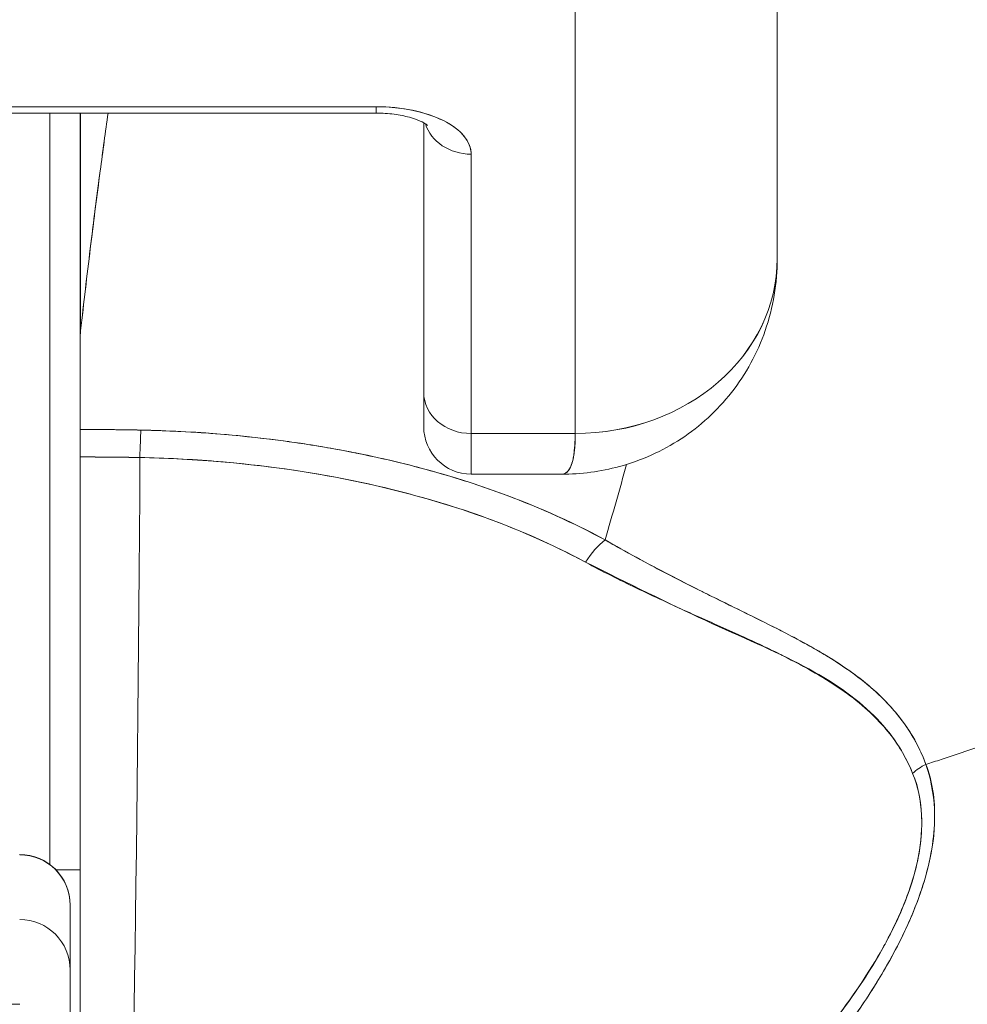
# Model space of a CAD drawing. Header units: inches. Extents: x 16 to 463, y 31 to 294.
# Tile 17 of 110: x 222.837 to 223.206, y 64.064 to 64.448. Entities that reach past the tile are written whole.
import ezdxf

# ---------------------------------------------------------------- set-up
doc = ezdxf.new("R2010")
doc.units = ezdxf.units.IN
doc.header["$LTSCALE"] = 28.571429
doc.header["$MEASUREMENT"] = 0
doc.layers.add('Dimension (ANSI)', color=7, linetype='Continuous', lineweight=5)
doc.layers.add('Visible (ANSI)', color=7, linetype='Continuous', lineweight=5)
doc.styles.add('ROMANS', font='romans.shx')
doc.dimstyles.new('Default (ANSI)', dxfattribs={"dimscale": 28.571429, "dimtxt": 0.1, "dimasz": 0.098425, "dimexe": 0.125, "dimexo": 0.0625, "dimgap": 0.031496, "dimtad": 0, "dimtih": 1, "dimtoh": 1, "dimrnd": 1e-08, "dimzin": 0, "dimdsep": 46, "dimtxsty": 'ROMANS', "dimcen": 0.09, "dimdle": 0.393701, "dimclrd": 256, "dimclre": 256, "dimclrt": 256, "dimadec": 0, "dimazin": 0, "dimtfac": 1, "dimtofl": 0, "dimtmove": 0, "dimatfit": 3, "dimfxl": 1, "dimtolj": 1, "dimtzin": 0, "dimlwd": -1, "dimlwe": -1, "dimarcsym": 0})

# ---------------------------------------------------------------- blocks, each defined once
blk = doc.blocks.new('*D13')
at = {"layer": 'Defpoints', "color": 0, "transparency": 16777216}
for p in [(226.05067, 80.43231), (225.17583, 62.79393), (226.05067, 61.7206)]:
    blk.add_point(p, dxfattribs=at)
at = {"layer": 'Dimension (ANSI)', "transparency": 16777216}
for p, q in [((225.17583, 64.57965), (225.17583, 84.00374)), ((226.05067, 63.50631), (226.05067, 84.00374)), ((222.36368, 80.43231), (219.55153, 80.43231)), ((228.86282, 80.43231), (234.28825, 80.43231))]:
    blk.add_line(p, q, dxfattribs=at)
for points in [[(222.36368, 80.901), (222.36368, 79.96362), (225.17583, 80.43231)], [(228.86282, 80.901), (228.86282, 79.96362), (226.05067, 80.43231)]]:
    blk.add_solid(points, dxfattribs=at)
at = {"layer": 'Dimension (ANSI)', "transparency": 16777216, "insert": (235.18814, 81.86088), "char_height": 2.857143, "attachment_point": 1, "style": 'ROMANS'}
blk.add_mtext('\\A1;0.87', dxfattribs=at)
blk = doc.blocks.new('*D35')
at = {"layer": 'Defpoints', "color": 0, "transparency": 16777216}
for p in [(190.67583, 80.43231), (190.67583, 62.79393), (225.17583, 62.79393)]:
    blk.add_point(p, dxfattribs=at)
at = {"layer": 'Dimension (ANSI)', "transparency": 16777216}
for p, q in [((190.67583, 64.57965), (190.67583, 84.00374)), ((225.17583, 64.57965), (225.17583, 84.00374)), ((193.48797, 80.43231), (201.24363, 80.43231)), ((222.36368, 80.43231), (214.60803, 80.43231))]:
    blk.add_line(p, q, dxfattribs=at)
for points in [[(193.48797, 80.901), (193.48797, 79.96362), (190.67583, 80.43231)], [(222.36368, 80.901), (222.36368, 79.96362), (225.17583, 80.43231)]]:
    blk.add_solid(points, dxfattribs=at)
at = {"layer": 'Dimension (ANSI)', "transparency": 16777216, "insert": (202.14351, 82.4958), "char_height": 2.857143, "attachment_point": 1, "style": 'ROMANS'}
blk.add_mtext('\\A1;34.50\\PDOOR\\PWIDTH', dxfattribs=at)

msp = doc.modelspace()

# ---------------------------------------------------------------- linework, layer by layer
at = {"layer": 'Visible (ANSI)'}
for p, q in [((223.13203, 64.35466), (223.13203, 64.53122)), ((223.13203, 64.53122), (223.13203, 64.35466)), ((223.05329, 64.28647), (223.05329, 64.46363)), ((223.05329, 64.46363), (223.05329, 64.28647)), ((222.97573, 64.41383), (222.78636, 64.41383)), ((222.78636, 64.41383), (222.97573, 64.41383)), ((222.78636, 64.41135), (222.97573, 64.41135)), ((222.84856, 64.41135), (222.84856, 64.11849)), ((222.86037, 64.32437), (222.86037, 64.41135)), ((222.86037, 64.41135), (222.86037, 64.32437)), ((222.8605, 64.41135), (222.8605, 64.32654)), ((222.8605, 64.32654), (222.8605, 64.41135)), ((222.97573, 64.41135), (222.97573, 64.41383)), ((222.97573, 64.41383), (222.97573, 64.41135)), ((222.99423, 64.30249), (222.99423, 64.40756)), ((222.99423, 64.40756), (222.99423, 64.30249)), ((223.01274, 64.28647), (223.01274, 64.39533)), ((223.01274, 64.39533), (223.01274, 64.28647)), ((222.86037, 64.32437), (222.86037, 64.28805)), ((222.99423, 64.30249), (222.99423, 64.28915)), ((222.87703, 64.28793), (222.87703, 64.28794)), ((223.01274, 64.28647), (223.01274, 64.27065)), ((223.01274, 64.28647), (223.05329, 64.28647)), ((223.05329, 64.28647), (223.01274, 64.28647)), ((223.01274, 64.27064), (223.01274, 64.28647)), ((222.86037, 64.27734), (222.86037, 63.91855)), ((223.04803, 64.27065), (223.01274, 64.27065)), ((223.09266, 64.22997), (223.09266, 64.23001)), ((223.09266, 64.23001), (223.09266, 64.22997)), ((223.09266, 64.21899), (223.09266, 64.219)), ((223.09266, 64.219), (223.09266, 64.21899)), ((223.12104, 64.20596), (223.12104, 64.20623)), ((223.12104, 64.20623), (223.12104, 64.20596)), ((222.83675, 64.12243), (222.83675, 64.12231)), ((222.85091, 64.11642), (222.86037, 64.11642)), ((222.86037, 64.11642), (222.85091, 64.11642)), ((222.85644, 64.10264), (222.85644, 64.10274)), ((222.85644, 64.07742), (222.85644, 64.10264)), ((222.85644, 64.10264), (222.85644, 64.07742)), ((222.85644, 64.04645), (222.85644, 64.07742)), ((222.6399, 64.06405), (222.83675, 64.06405))]:
    msp.add_line(p, q, dxfattribs=at)
for centre, radius, start, end in [((222.86037, 64.27202), 0.02008, 90, 90), ((223.01274, 64.28915), 0.0185, 180, 270), ((222.83675, 64.10274), 0.01969, 0, 90)]:
    msp.add_arc(centre, radius, start, end, dxfattribs=at)
for centre, major_axis, ratio, start_param, end_param in [((222.97573, 64.39533), (0.03701, 0), 0.5, 0, 1.570796), ((223.01274, 64.41135), (-0.0185, 0), 0.866025, 0.262731, 1.570796), ((223.01274, 64.41135), (-0.0185, 0), 0.866025, 0.262731, 1.570796), ((223.05329, 64.35466), (0.07874, 0), 0.866025, 4.712389, 6.283185), ((223.05328, 64.35466), (0.07874, 0), 0.865826, 4.712395, 6.283129), ((222.89163, 64.32293), (0.03112, -0.0037), 0.780581, 3.145336, 3.23398), ((222.90172, 64.32261), (0.04129, -0.00328), 0.679672, 3.118385, 3.195472), ((222.86054, 62.94324), (-0.00014, 1.68497), 0.000059, 0.609956, 0.646631), ((223.01274, 64.30249), (-0.0185, 0), 0.866025, 0, 1.570796), ((223.01274, 64.30249), (-0.0185, 0), 0.866025, 0, 1.570796), ((222.86037, 63.84328), (-0.73764, 0), 0.602968, 4.680359, 4.712385), ((222.88399, 64.2718), (0.00038, 0.02008), 0.025246, 0.647097, 1.302734), ((222.88399, 64.2718), (-0.00038, -0.02007), 0.025243, 3.788594, 4.444262), ((222.86037, 63.8348), (0.74124, 0), 0.597038, 1.539449, 1.570797), ((222.86038, 63.8348), (0.74111, 0), 0.597133, 1.539446, 1.570798), ((222.87298, 64.42334), (0, -0.55118), 0.02, 0.413203, 1.302303), ((222.87298, 64.42334), (0, 0.55118), 0.02, 3.555085, 4.443895), ((223.06496, 64.2295), (0.00951, 0.01768), 0.499899, 0.822765, 1.452292), ((223.06496, 64.2295), (-0.00951, -0.01768), 0.499898, 3.964358, 4.593885), ((223.19791, 64.14423), (-0.01865, -0.00744), 0.7697, 4.835385, 5.152769), ((223.19792, 64.14423), (0.01865, 0.00744), 0.769737, 1.694033, 2.011377), ((222.83675, 64.10264), (0.01969, 0), 0.999084, 0, 1.570796), ((222.83675, 64.10264), (0.01969, 0), 0.999084, 0, 1.570796), ((222.83675, 64.07742), (0.01969, 0), 0.999084, 0, 1.570796), ((222.83675, 64.07742), (0.01969, 0), 0.999084, 0, 1.570796)]:
    msp.add_ellipse(centre, major_axis=major_axis, ratio=ratio, start_param=start_param, end_param=end_param, dxfattribs=at)
for points, knots in [([(222.8605, 64.32654), (222.86172, 64.33745), (222.86298, 64.34811), (222.86426, 64.3585), (222.86487, 64.36344), (222.86548, 64.36833), (222.8661, 64.37315), (222.86678, 64.37846), (222.86746, 64.3837), (222.86815, 64.38887), (222.86916, 64.39653), (222.87019, 64.40403), (222.87121, 64.41135)], [0, 0, 0, 0, 0.3333333, 0.3333333, 0.3333333, 0.491831, 0.491831, 0.491831, 0.6666667, 0.6666667, 0.6666667, 0.9261561, 0.9261561, 0.9261561, 0.9261561]), ([(222.8605, 64.32654), (222.86174, 64.33748), (222.863, 64.34815), (222.86427, 64.35854), (222.86555, 64.36893), (222.86683, 64.37904), (222.86814, 64.38888), (222.86915, 64.39654), (222.87017, 64.40403), (222.8712, 64.41135)], [0, 0, 0, 0, 0.3333333, 0.3333333, 0.3333333, 0.6666667, 0.6666667, 0.6666667, 0.9261524, 0.9261524, 0.9261524, 0.9261524]), ([(223.01274, 64.39533), (223.01267, 64.39786), (223.01176, 64.40019), (223.00993, 64.4024), (223.0081, 64.4046), (223.00535, 64.40668), (223.00189, 64.40841), (222.99843, 64.41014), (222.99427, 64.41151), (222.98985, 64.41243), (222.98544, 64.41334), (222.98079, 64.4138), (222.97573, 64.41383)], [0, 0, 0, 0, 0.25, 0.25, 0.25, 0.5, 0.5, 0.5, 0.75, 0.75, 0.75, 1, 1, 1, 1]), ([(222.97573, 64.41135), (222.97808, 64.41135), (222.98043, 64.4112), (222.98482, 64.41063), (222.98686, 64.41022), (222.99031, 64.40927), (222.99176, 64.40874), (222.9939, 64.40778), (222.99466, 64.40733), (222.99555, 64.40673), (222.99574, 64.40654), (222.99574, 64.40654)], [4.713492, 4.713492, 4.713492, 4.713492, 4.967802, 4.967802, 5.216068, 5.216068, 5.446392, 5.446392, 5.650549, 5.650549, 5.825911, 5.825911, 5.825911, 5.825911]), ([(223.18994, 64.15756), (223.19195, 64.15818), (223.19396, 64.15881), (223.19596, 64.15945), (223.20215, 64.16144), (223.20829, 64.16354), (223.21436, 64.16576), (223.22046, 64.168), (223.2265, 64.17035), (223.23245, 64.17281), (223.23844, 64.17529), (223.24434, 64.17789), (223.25014, 64.18059), (223.25236, 64.18162), (223.25456, 64.18267), (223.25675, 64.18374), (223.26612, 64.1883), (223.27518, 64.19314), (223.28393, 64.19824), (223.28936, 64.2014), (223.29467, 64.20467), (223.29985, 64.20803), (223.30504, 64.2114), (223.3101, 64.21486), (223.31501, 64.21841), (223.31993, 64.22196), (223.32471, 64.2256), (223.32934, 64.22933), (223.33396, 64.23305), (223.33844, 64.23685), (223.34277, 64.24074), (223.34975, 64.247), (223.35636, 64.25346), (223.36256, 64.26013), (223.36399, 64.26166), (223.36539, 64.2632), (223.36677, 64.26475), (223.37401, 64.27288), (223.38066, 64.28129), (223.38668, 64.28993), (223.39074, 64.29574), (223.39451, 64.30166), (223.39799, 64.30766), (223.39952, 64.31032), (223.401, 64.31299), (223.40242, 64.31567), (223.40687, 64.32409), (223.41074, 64.33267), (223.41403, 64.3414), (223.41626, 64.34732), (223.41822, 64.35331), (223.4199, 64.35937), (223.42057, 64.36176), (223.42119, 64.36415), (223.42177, 64.36656), (223.42368, 64.37455), (223.4251, 64.38261), (223.42601, 64.3906), (223.42688, 64.3982), (223.4273, 64.40573), (223.4273, 64.41308)], [0, 0, 0, 0, 0.014459, 0.014459, 0.014459, 0.059138, 0.059138, 0.059138, 0.104088, 0.104088, 0.104088, 0.149346, 0.149346, 0.149346, 0.166667, 0.166667, 0.166667, 0.24084, 0.24084, 0.24084, 0.286952, 0.286952, 0.286952, 0.333189, 0.333189, 0.333189, 0.379462, 0.379462, 0.379462, 0.425634, 0.425634, 0.425634, 0.5, 0.5, 0.5, 0.517058, 0.517058, 0.517058, 0.606463, 0.606463, 0.606463, 0.666667, 0.666667, 0.666667, 0.693307, 0.693307, 0.693307, 0.776792, 0.776792, 0.776792, 0.833333, 0.833333, 0.833333, 0.855634, 0.855634, 0.855634, 0.929684, 0.929684, 0.929684, 1, 1, 1, 1]), ([(223.4273, 64.41308), (223.4273, 64.40573), (223.42688, 64.3982), (223.42601, 64.3906), (223.4251, 64.38261), (223.42368, 64.37455), (223.42177, 64.36656), (223.42119, 64.36417), (223.42058, 64.36179), (223.41992, 64.35942), (223.41823, 64.35335), (223.41626, 64.34734), (223.41403, 64.3414), (223.41074, 64.33267), (223.40687, 64.32409), (223.40242, 64.31567), (223.401, 64.31299), (223.39952, 64.31032), (223.39799, 64.30767), (223.39451, 64.30166), (223.39074, 64.29574), (223.38668, 64.28993), (223.38066, 64.28129), (223.37401, 64.27288), (223.36677, 64.26475), (223.36539, 64.26321), (223.36399, 64.26167), (223.36257, 64.26014), (223.35636, 64.25347), (223.34976, 64.247), (223.34277, 64.24074), (223.33411, 64.23297), (223.32486, 64.22553), (223.31505, 64.21844), (223.30522, 64.21133), (223.29483, 64.20459), (223.28393, 64.19824), (223.27518, 64.19314), (223.26611, 64.18829), (223.25674, 64.18373), (223.25456, 64.18267), (223.25236, 64.18162), (223.25014, 64.18059), (223.24434, 64.17789), (223.23844, 64.17529), (223.23245, 64.17281), (223.2265, 64.17035), (223.22046, 64.168), (223.21436, 64.16576), (223.20829, 64.16354), (223.20215, 64.16144), (223.19596, 64.15945), (223.19396, 64.15881), (223.19195, 64.15818), (223.18994, 64.15756)], [0, 0, 0, 0, 0.070424, 0.070424, 0.070424, 0.144534, 0.144534, 0.144534, 0.166667, 0.166667, 0.166667, 0.223344, 0.223344, 0.223344, 0.306735, 0.306735, 0.306735, 0.333333, 0.333333, 0.333333, 0.393546, 0.393546, 0.393546, 0.482972, 0.482972, 0.482972, 0.5, 0.5, 0.5, 0.574384, 0.574384, 0.574384, 0.666667, 0.666667, 0.666667, 0.759127, 0.759127, 0.759127, 0.833333, 0.833333, 0.833333, 0.850626, 0.850626, 0.850626, 0.89589, 0.89589, 0.89589, 0.940848, 0.940848, 0.940848, 0.985537, 0.985537, 0.985537, 1, 1, 1, 1]), ([(223.13203, 64.35463), (223.13203, 64.34518), (223.13045, 64.33556), (223.12433, 64.31794), (223.11982, 64.30965), (223.10866, 64.29546), (223.10196, 64.28931), (223.0872, 64.27961), (223.07897, 64.27593), (223.06317, 64.27163), (223.05552, 64.27063), (223.04798, 64.27063)], [0, 0, 0, 0, 0.073142, 0.073142, 0.1436544, 0.1436544, 0.2117172, 0.2117172, 0.2795092, 0.2795092, 0.3382442, 0.3382442, 0.3382442, 0.3382442]), ([(222.99423, 64.30249), (222.99423, 64.29718), (222.99423, 64.29347), (222.99423, 64.29133), (222.99423, 64.2899), (222.99423, 64.28917), (222.99423, 64.28916)], [0, 0, 0, 0, 0.2, 0.2, 0.2, 0.33358, 0.33358, 0.33358, 0.33358]), ([(222.86037, 64.28805), (222.86037, 64.28711), (222.86037, 64.28608), (222.86037, 64.28497), (222.86037, 64.28386), (222.86037, 64.28267), (222.86037, 64.28139), (222.86037, 64.28012), (222.86037, 64.27877), (222.86037, 64.27734)], [0, 0, 0, 0, 0.333333, 0.333333, 0.333333, 0.666667, 0.666667, 0.666667, 1, 1, 1, 1]), ([(222.88399, 64.28782), (222.88229, 64.28785), (222.88058, 64.28788), (222.87887, 64.28791), (222.87271, 64.288), (222.86654, 64.28805), (222.86037, 64.28805)], [0, 0, 0, 0, 0.216888, 0.216888, 0.216888, 1, 1, 1, 1]), ([(223.06496, 64.24501), (223.05253, 64.25161), (223.03983, 64.25739), (223.02637, 64.26244), (223.02155, 64.26425), (223.01663, 64.26596), (223.0116, 64.26759), (223.00307, 64.27035), (222.99422, 64.27285), (222.9851, 64.27507), (222.97384, 64.27783), (222.96217, 64.28016), (222.95031, 64.28203), (222.94703, 64.28255), (222.94372, 64.28303), (222.9404, 64.28348), (222.9247, 64.28561), (222.90864, 64.28696), (222.89226, 64.28758), (222.88951, 64.28768), (222.88676, 64.28776), (222.88399, 64.28782)], [0, 0, 0, 0, 0.245449, 0.245449, 0.245449, 0.333333, 0.333333, 0.333333, 0.482385, 0.482385, 0.482385, 0.666667, 0.666667, 0.666667, 0.717769, 0.717769, 0.717769, 0.959443, 0.959443, 0.959443, 1, 1, 1, 1]), ([(223.06496, 64.24501), (223.0515, 64.25234), (223.03674, 64.25886), (223.02089, 64.26446), (223.01797, 64.26549), (223.01501, 64.26649), (223.01201, 64.26746), (222.9987, 64.27176), (222.98469, 64.27543), (222.97019, 64.27841), (222.96373, 64.27974), (222.95718, 64.28094), (222.95055, 64.28199), (222.93893, 64.28384), (222.92707, 64.28526), (222.91505, 64.28625), (222.9048, 64.28709), (222.89443, 64.28762), (222.88399, 64.28782)], [0, 0, 0, 0, 0.281412, 0.281412, 0.281412, 0.333333, 0.333333, 0.333333, 0.563955, 0.563955, 0.563955, 0.666667, 0.666667, 0.666667, 0.846576, 0.846576, 0.846576, 1, 1, 1, 1]), ([(223.04801, 64.27063), (223.0484, 64.27063), (223.04877, 64.2707), (223.04911, 64.27084), (223.05066, 64.27146), (223.05168, 64.27333), (223.05232, 64.2761), (223.05246, 64.27667), (223.05258, 64.27729), (223.05268, 64.27793), (223.05306, 64.28039), (223.05323, 64.28334), (223.05329, 64.28647)], [0.6280519, 0.6280519, 0.6280519, 0.6280519, 0.6650279, 0.6650279, 0.6650279, 0.8333333, 0.8333333, 0.8333333, 0.8681604, 0.8681604, 0.8681604, 0.9997913, 0.9997913, 0.9997913, 0.9997913]), ([(223.05329, 64.28647), (223.05327, 64.28147), (223.05283, 64.27756), (223.052, 64.27489), (223.05117, 64.27221), (223.04994, 64.27078), (223.04827, 64.27065), (223.04819, 64.27065), (223.04811, 64.27065), (223.04803, 64.27065)], [0.0000104, 0.0000104, 0.0000104, 0.0000104, 0.1666667, 0.1666667, 0.1666667, 0.3333333, 0.3333333, 0.3333333, 0.3411809, 0.3411809, 0.3411809, 0.3411809]), ([(222.86037, 64.27734), (222.86037, 64.24575), (222.86037, 64.21539), (222.86037, 64.18597), (222.86037, 64.15656), (222.86037, 64.12809), (222.86037, 64.10142), (222.86037, 64.07476), (222.86037, 64.0499), (222.86037, 64.0271), (222.86037, 64.00429), (222.86037, 63.98354), (222.86037, 63.96538), (222.86037, 63.94722), (222.86037, 63.93167), (222.86037, 63.91852)], [0, 0, 0, 0, 0.2, 0.2, 0.2, 0.4, 0.4, 0.4, 0.6, 0.6, 0.6, 0.8, 0.8, 0.8, 1, 1, 1, 1]), ([(222.88361, 64.27713), (222.89358, 64.27693), (222.90354, 64.27644), (222.91342, 64.27563), (222.93141, 64.27416), (222.94916, 64.27168), (222.96636, 64.26816), (222.98321, 64.26471), (222.99953, 64.26028), (223.01501, 64.25485), (223.03001, 64.24959), (223.04422, 64.24339), (223.05731, 64.23631)], [0, 0, 0, 0, 0.15805, 0.15805, 0.15805, 0.445483, 0.445483, 0.445483, 0.727137, 0.727137, 0.727137, 1, 1, 1, 1]), ([(222.88361, 64.27713), (222.90557, 64.27666), (222.92699, 64.27482), (222.94766, 64.27154), (222.96832, 64.26827), (222.98822, 64.26357), (223.00663, 64.25767), (223.02504, 64.25176), (223.04197, 64.24464), (223.05731, 64.23631)], [0, 0, 0, 0, 0.333333, 0.333333, 0.333333, 0.666667, 0.666667, 0.666667, 1, 1, 1, 1]), ([(223.18994, 64.15756), (223.1896, 64.1585), (223.18923, 64.15944), (223.18884, 64.16038), (223.18775, 64.16297), (223.18647, 64.16554), (223.185, 64.16808), (223.18345, 64.17074), (223.18168, 64.17335), (223.17969, 64.17591), (223.1783, 64.17769), (223.1768, 64.17944), (223.17518, 64.18115), (223.17435, 64.18204), (223.17349, 64.18291), (223.1726, 64.18378), (223.16984, 64.18646), (223.16681, 64.18905), (223.16349, 64.19157), (223.16, 64.19423), (223.15621, 64.19679), (223.15214, 64.1993), (223.15089, 64.20008), (223.14961, 64.20084), (223.14831, 64.20161), (223.14517, 64.20345), (223.14188, 64.20526), (223.13846, 64.20707), (223.13343, 64.20974), (223.12809, 64.2124), (223.12249, 64.21515), (223.11872, 64.21701), (223.11482, 64.21892), (223.11081, 64.22089), (223.10855, 64.222), (223.10627, 64.22312), (223.10395, 64.22428), (223.09754, 64.22746), (223.09088, 64.23084), (223.08399, 64.23448), (223.07781, 64.23775), (223.07145, 64.24124), (223.06496, 64.24501)], [0, 0, 0, 0, 0.028646, 0.028646, 0.028646, 0.108264, 0.108264, 0.108264, 0.191862, 0.191862, 0.191862, 0.25, 0.25, 0.25, 0.279904, 0.279904, 0.279904, 0.37246, 0.37246, 0.37246, 0.469969, 0.469969, 0.469969, 0.5, 0.5, 0.5, 0.572304, 0.572304, 0.572304, 0.678496, 0.678496, 0.678496, 0.75, 0.75, 0.75, 0.790087, 0.790087, 0.790087, 0.900698, 0.900698, 0.900698, 1, 1, 1, 1]), ([(223.18994, 64.15756), (223.18725, 64.16516), (223.18308, 64.17196), (223.17793, 64.17806), (223.17786, 64.17815), (223.17779, 64.17823), (223.17771, 64.17832), (223.17293, 64.18394), (223.16732, 64.18896), (223.16064, 64.19371), (223.16019, 64.19404), (223.15973, 64.19436), (223.15927, 64.19468), (223.1567, 64.19646), (223.15397, 64.1982), (223.1511, 64.19993), (223.14915, 64.20111), (223.14714, 64.20227), (223.14506, 64.20344), (223.14143, 64.20548), (223.13761, 64.2075), (223.13361, 64.20955), (223.13259, 64.21008), (223.13156, 64.2106), (223.13051, 64.21113), (223.12608, 64.21338), (223.12145, 64.21566), (223.11662, 64.21804), (223.11228, 64.22017), (223.10778, 64.22238), (223.10314, 64.2247), (223.10272, 64.22491), (223.10229, 64.22512), (223.10187, 64.22533), (223.09802, 64.22726), (223.09407, 64.22927), (223.09004, 64.23136), (223.08578, 64.23357), (223.08143, 64.23587), (223.077, 64.23828), (223.07305, 64.24043), (223.06903, 64.24267), (223.06496, 64.24501)], [0, 0, 0, 0, 0.2, 0.2, 0.2, 0.202822, 0.202822, 0.202822, 0.387433, 0.387433, 0.387433, 0.4, 0.4, 0.4, 0.469613, 0.469613, 0.469613, 0.517, 0.517, 0.517, 0.6, 0.6, 0.6, 0.621251, 0.621251, 0.621251, 0.71154, 0.71154, 0.71154, 0.792621, 0.792621, 0.792621, 0.8, 0.8, 0.8, 0.866842, 0.866842, 0.866842, 0.937291, 0.937291, 0.937291, 1, 1, 1, 1]), ([(223.05731, 64.23631), (223.06393, 64.23273), (223.07055, 64.2294), (223.07712, 64.22625), (223.08409, 64.22289), (223.09099, 64.21973), (223.09778, 64.21668), (223.10426, 64.21377), (223.11063, 64.21095), (223.11684, 64.20814), (223.12241, 64.20563), (223.12784, 64.20312), (223.13306, 64.2005), (223.13347, 64.20029), (223.13388, 64.20008), (223.13429, 64.19988), (223.13861, 64.19767), (223.1428, 64.19546), (223.1468, 64.19315), (223.15078, 64.19085), (223.15458, 64.18846), (223.15815, 64.18593), (223.16138, 64.18363), (223.16442, 64.18122), (223.16724, 64.17865), (223.16979, 64.17633), (223.17217, 64.17388), (223.17435, 64.1713), (223.17632, 64.16897), (223.17812, 64.16652), (223.17974, 64.16396), (223.1812, 64.16164), (223.18252, 64.15922), (223.18366, 64.15671), (223.18405, 64.15583), (223.18443, 64.15494), (223.18479, 64.15404)], [0, 0, 0, 0, 0.123264, 0.123264, 0.123264, 0.254167, 0.254167, 0.254167, 0.37913, 0.37913, 0.37913, 0.491157, 0.491157, 0.491157, 0.5, 0.5, 0.5, 0.593399, 0.593399, 0.593399, 0.686267, 0.686267, 0.686267, 0.770296, 0.770296, 0.770296, 0.846506, 0.846506, 0.846506, 0.915548, 0.915548, 0.915548, 0.978208, 0.978208, 0.978208, 1, 1, 1, 1]), ([(223.05731, 64.23631), (223.07434, 64.22795), (223.08973, 64.22023), (223.10392, 64.21368), (223.11811, 64.20714), (223.13112, 64.20176), (223.14222, 64.19587), (223.15333, 64.18999), (223.16254, 64.18361), (223.16961, 64.17663), (223.17668, 64.16966), (223.18163, 64.1621), (223.18479, 64.15404)], [0, 0, 0, 0, 0.25, 0.25, 0.25, 0.5, 0.5, 0.5, 0.75, 0.75, 0.75, 1, 1, 1, 1]), ([(222.95844, 63.91989), (222.9725, 63.92436), (222.9874, 63.92965), (223.00231, 63.93597), (223.00691, 63.93791), (223.01152, 63.93996), (223.01611, 63.94211), (223.02, 63.94393), (223.02389, 63.94582), (223.02774, 63.94778), (223.03718, 63.95256), (223.04644, 63.95772), (223.05528, 63.96305), (223.06087, 63.96642), (223.06629, 63.96986), (223.07149, 63.97332), (223.07533, 63.97587), (223.07905, 63.97844), (223.08265, 63.98102), (223.08325, 63.98145), (223.08386, 63.98188), (223.08445, 63.98232), (223.09544, 63.99028), (223.10535, 63.99835), (223.11447, 64.00652), (223.11484, 64.00685), (223.1152, 64.00718), (223.11557, 64.00751), (223.12611, 64.01704), (223.1356, 64.02672), (223.14397, 64.03634), (223.14582, 64.03846), (223.14761, 64.04057), (223.14935, 64.04268), (223.15029, 64.04382), (223.15121, 64.04496), (223.15212, 64.0461), (223.15937, 64.05515), (223.16564, 64.06408), (223.17097, 64.07278), (223.17184, 64.0742), (223.17268, 64.07561), (223.1735, 64.07701), (223.17973, 64.08767), (223.18456, 64.09792), (223.18784, 64.10745), (223.18798, 64.10784), (223.18811, 64.10824), (223.18824, 64.10863), (223.19152, 64.11849), (223.19311, 64.12754), (223.19334, 64.13569), (223.19358, 64.14385), (223.19246, 64.15111), (223.18994, 64.15756)], [0, 0, 0, 0, 0.095523, 0.095523, 0.095523, 0.125, 0.125, 0.125, 0.150006, 0.150006, 0.150006, 0.211266, 0.211266, 0.211266, 0.25, 0.25, 0.25, 0.278579, 0.278579, 0.278579, 0.283368, 0.283368, 0.283368, 0.371453, 0.371453, 0.371453, 0.375, 0.375, 0.375, 0.477463, 0.477463, 0.477463, 0.5, 0.5, 0.5, 0.512193, 0.512193, 0.512193, 0.609209, 0.609209, 0.609209, 0.625, 0.625, 0.625, 0.744987, 0.744987, 0.744987, 0.75, 0.75, 0.75, 0.875, 0.875, 0.875, 1, 1, 1, 1]), ([(222.95844, 63.91989), (222.9673, 63.92259), (222.97589, 63.92553), (222.98421, 63.92865), (222.99402, 63.93234), (223.00346, 63.93629), (223.0125, 63.94043), (223.01588, 63.94198), (223.01921, 63.94356), (223.02249, 63.94517), (223.02957, 63.94863), (223.0364, 63.95221), (223.04298, 63.95589), (223.05446, 63.96229), (223.06518, 63.96897), (223.07522, 63.97584), (223.0875, 63.98424), (223.09875, 63.99292), (223.10899, 64.00172), (223.11191, 64.00423), (223.11474, 64.00674), (223.1175, 64.00926), (223.12537, 64.01647), (223.13258, 64.02372), (223.13918, 64.03095), (223.143, 64.03515), (223.14661, 64.03934), (223.15003, 64.0435), (223.15447, 64.04893), (223.15856, 64.05433), (223.16231, 64.05966), (223.16642, 64.06549), (223.17013, 64.07125), (223.17343, 64.0769), (223.17565, 64.0807), (223.17769, 64.08445), (223.17955, 64.08813), (223.18297, 64.09491), (223.18577, 64.10147), (223.18792, 64.10769), (223.18886, 64.11043), (223.18968, 64.1131), (223.19038, 64.11572), (223.19211, 64.12225), (223.19309, 64.12842), (223.1933, 64.13437), (223.19337, 64.13633), (223.19336, 64.13827), (223.19328, 64.14018), (223.19299, 64.14638), (223.19184, 64.15223), (223.18994, 64.15756)], [0, 0, 0, 0, 0.047704, 0.047704, 0.047704, 0.103949, 0.103949, 0.103949, 0.125, 0.125, 0.125, 0.170549, 0.170549, 0.170549, 0.25, 0.25, 0.25, 0.347289, 0.347289, 0.347289, 0.375, 0.375, 0.375, 0.454119, 0.454119, 0.454119, 0.5, 0.5, 0.5, 0.559712, 0.559712, 0.559712, 0.625, 0.625, 0.625, 0.668948, 0.668948, 0.668948, 0.75, 0.75, 0.75, 0.785781, 0.785781, 0.785781, 0.875, 0.875, 0.875, 0.904424, 0.904424, 0.904424, 1, 1, 1, 1]), ([(223.18478, 64.15404), (223.18675, 64.14904), (223.18797, 64.14358), (223.18828, 64.13771), (223.18854, 64.13273), (223.18815, 64.12746), (223.18714, 64.12205), (223.18668, 64.11958), (223.1861, 64.11707), (223.18539, 64.11454), (223.18297, 64.10593), (223.17912, 64.09703), (223.17443, 64.08827), (223.1739, 64.08729), (223.17337, 64.08632), (223.17283, 64.08534), (223.16823, 64.07711), (223.16284, 64.06899), (223.15692, 64.06111), (223.14982, 64.05165), (223.14197, 64.04252), (223.13352, 64.03378), (223.12802, 64.02809), (223.12226, 64.02256), (223.11629, 64.01721), (223.11205, 64.01342), (223.10771, 64.00972), (223.10329, 64.00612), (223.09268, 63.99748), (223.08157, 63.9894), (223.07004, 63.9819), (223.06051, 63.9757), (223.05071, 63.96989), (223.04065, 63.9645), (223.03973, 63.964), (223.03881, 63.96351), (223.03788, 63.96302), (223.02804, 63.95783), (223.01799, 63.95304), (223.00775, 63.94864), (222.99858, 63.9447), (222.98926, 63.94108), (222.97983, 63.93779), (222.97145, 63.93487), (222.96297, 63.93221), (222.95444, 63.92983)], [0, 0, 0, 0, 0.067597, 0.067597, 0.067597, 0.125, 0.125, 0.125, 0.151167, 0.151167, 0.151167, 0.240091, 0.240091, 0.240091, 0.25, 0.25, 0.25, 0.333853, 0.333853, 0.333853, 0.434449, 0.434449, 0.434449, 0.5, 0.5, 0.5, 0.546484, 0.546484, 0.546484, 0.657929, 0.657929, 0.657929, 0.75, 0.75, 0.75, 0.758447, 0.758447, 0.758447, 0.848119, 0.848119, 0.848119, 0.928517, 0.928517, 0.928517, 1, 1, 1, 1]), ([(223.18479, 64.15404), (223.18722, 64.14846), (223.18838, 64.14207), (223.18836, 64.13494), (223.18834, 64.12782), (223.18715, 64.11997), (223.18448, 64.11145), (223.18181, 64.10294), (223.17766, 64.09375), (223.17216, 64.08417), (223.16666, 64.0746), (223.15982, 64.06463), (223.15172, 64.05452), (223.14362, 64.04441), (223.13426, 64.03415), (223.12355, 64.02394), (223.11285, 64.01373), (223.10079, 64.00356), (223.087, 63.99353), (223.07321, 63.98351), (223.05764, 63.9737), (223.04214, 63.9653), (223.02664, 63.9569), (223.01123, 63.94985), (222.99654, 63.94402), (222.98186, 63.93819), (222.96791, 63.93355), (222.95444, 63.92983)], [0, 0, 0, 0, 0.111111, 0.111111, 0.111111, 0.222222, 0.222222, 0.222222, 0.333333, 0.333333, 0.333333, 0.444444, 0.444444, 0.444444, 0.555556, 0.555556, 0.555556, 0.666667, 0.666667, 0.666667, 0.777778, 0.777778, 0.777778, 0.888889, 0.888889, 0.888889, 1, 1, 1, 1]), ([(222.85644, 64.04645), (222.85644, 64.05264), (222.85644, 64.05792), (222.85644, 64.06232), (222.85644, 64.06672), (222.85644, 64.07023), (222.85644, 64.07276), (222.85644, 64.07529), (222.85644, 64.07683), (222.85644, 64.07742)], [0, 0, 0, 0, 0.333333, 0.333333, 0.333333, 0.666667, 0.666667, 0.666667, 1, 1, 1, 1])]:
    msp.add_open_spline(points, degree=3, knots=knots, dxfattribs=at)
for points in [[(223.13203, 64.35466), (223.13203, 64.3545), (223.13203, 64.35434), (223.13202, 64.35419)], [(222.90611, 64.27615), (222.90611, 64.27616), (222.90611, 64.27616), (222.90611, 64.27617)], [(223.0733, 64.27444), (223.0706, 64.26482), (223.06781, 64.25501), (223.06496, 64.24501)], [(223.06496, 64.24501), (223.06781, 64.25501), (223.0706, 64.26482), (223.0733, 64.27444)], [(222.85644, 64.10264), (222.85644, 64.1027), (222.85644, 64.10272), (222.85644, 64.10274)]]:
    msp.add_open_spline(points, degree=3, dxfattribs=at)

# ---------------------------------------------------------------- dimensions: what is measured, and where the dimension line sits
at = {"layer": 'Dimension (ANSI)'}
dim = msp.add_linear_dim(base=(190.67583, 80.43231), p1=(225.17583, 62.79393), p2=(190.67583, 62.79393), text='<>\\PDOOR\\PWIDTH', dimstyle='Default (ANSI)', override={"dimtih": 0, "dimtoh": 0, "dimdec": 2, "dimtp": 0, "dimtm": 0, "dimtdec": 2, "dimatfit": 1, "dimtvp": -0.333333}, dxfattribs=at)
dim.commit()
dim.dimension.update_dxf_attribs({"geometry": '*D35', "text_midpoint": (207.92583, 80.43231), "dimtype": 160})
dim = msp.add_linear_dim(base=(226.05067, 80.43231), p1=(225.17583, 62.79393), p2=(226.05067, 61.7206), angle=180, dimstyle='Default (ANSI)', override={"dimtih": 0, "dimtoh": 0, "dimdec": 2, "dimtp": 0, "dimtm": 0, "dimtdec": 2, "dimatfit": 1}, dxfattribs=at)
dim.commit()
dim.dimension.update_dxf_attribs({"geometry": '*D13', "text_midpoint": (239.54188, 80.43231), "dimtype": 160})

doc.saveas('drawing.dxf')
